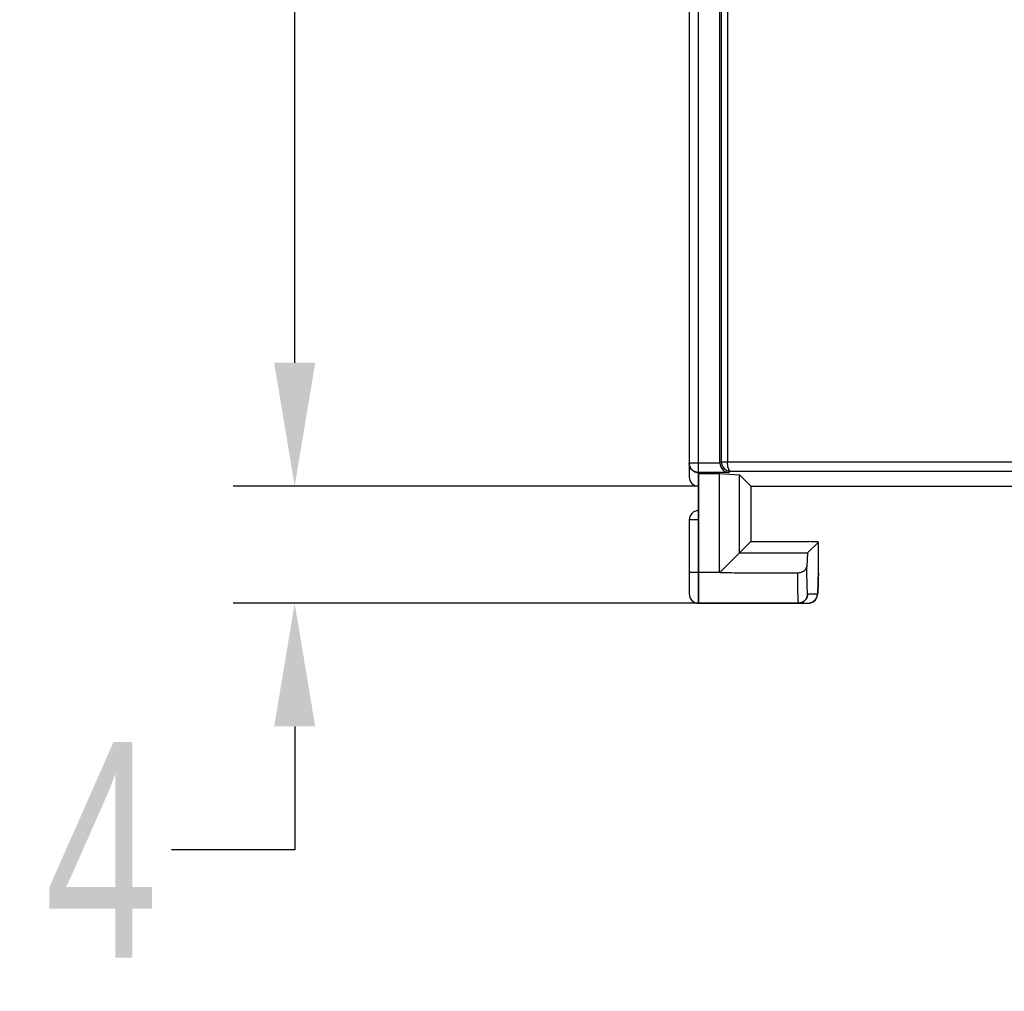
# Model space of a CAD drawing. Header units: millimetres. Extents: x 0 to 1706, y 0 to 575.
# Tile 11 of 32: x 1046 to 1078, y 281 to 313. Entities that reach past the tile are written whole.
import ezdxf

# ---------------------------------------------------------------- set-up
doc = ezdxf.new("R2010")
doc.units = ezdxf.units.MM
doc.header["$LTSCALE"] = 30.734
doc.header["$PDMODE"] = 3
doc.header["$PDSIZE"] = 2
doc.layers.get('0').update_dxf_attribs({"linetype": 'CONTINUOUS'})
doc.layers.get('Defpoints').update_dxf_attribs({"linetype": 'CONTINUOUS'})
doc.layers.add('03___PRT_ALL_CURVES', color=7, linetype='CONTINUOUS')
doc.layers.add('标注', color=2, linetype='CONTINUOUS')
doc.styles.get("Standard").update_dxf_attribs({"font": 'txt', "width": 0.707})
doc.dimstyles.get("Standard").update_dxf_attribs({"dimtxt": 7, "dimasz": 4, "dimexe": 2, "dimexo": 0, "dimtad": 0, "dimtih": 1, "dimtoh": 1, "dimdec": 1, "dimdsep": 46, "dimtxsty": 'Standard', "dimcen": 0.09, "dimclrt": 256, "dimadec": 0, "dimazin": 2, "dimtp": 0.01, "dimtm": 0.01, "dimtfac": 1, "dimtdec": 1, "dimtofl": 0, "dimtmove": 0, "dimatfit": 3, "dimfxl": 0, "dimtolj": 1, "dimarcsym": 0})

# ---------------------------------------------------------------- blocks, each defined once
blk = doc.blocks.new('*D89')
at = {"layer": 'Defpoints', "color": 0}
for p in [(1067.671, 467.688), (1054.569, 297.688), (1067.671, 297.688)]:
    blk.add_point(p, dxfattribs=at)
at = {"layer": '标注', "color": 0, "lineweight": -2}
for p, q in [((1067.671, 467.688), (1052.569, 467.688)), ((1054.569, 463.688), (1054.569, 387.263)), ((1054.569, 301.688), (1054.569, 379.013)), ((1067.671, 297.688), (1052.569, 297.688))]:
    blk.add_line(p, q, dxfattribs=at)
at = {"layer": '标注', "color": 0}
for points in [[(1055.236, 463.688), (1053.903, 463.688), (1054.569, 467.688)], [(1053.903, 301.688), (1055.236, 301.688), (1054.569, 297.688)]]:
    blk.add_solid(points, dxfattribs=at)
at = {"layer": '标注', "insert": (1054.569, 383.138), "char_height": 7, "attachment_point": 5}
blk.add_mtext('\\A1;170', dxfattribs=at)
blk = doc.blocks.new('*D91')
at = {"layer": 'Defpoints', "color": 0}
for p in [(1054.569, 297.688), (1067.671, 297.688), (1067.671, 293.888)]:
    blk.add_point(p, dxfattribs=at)
at = {"layer": '标注', "color": 0, "lineweight": -2}
for p, q in [((1054.569, 301.688), (1054.569, 305.688)), ((1067.671, 297.688), (1052.569, 297.688)), ((1067.671, 293.888), (1052.569, 293.888)), ((1054.569, 289.888), (1054.569, 285.888)), ((1054.569, 285.888), (1050.569, 285.888))]:
    blk.add_line(p, q, dxfattribs=at)
at = {"layer": '标注', "color": 0}
for points in [[(1053.903, 301.688), (1055.236, 301.688), (1054.569, 297.688)], [(1055.236, 289.888), (1053.903, 289.888), (1054.569, 293.888)]]:
    blk.add_solid(points, dxfattribs=at)
at = {"layer": '标注', "insert": (1048.295, 285.888), "char_height": 7, "attachment_point": 5}
blk.add_mtext('\\A1;\\A1;4', dxfattribs=at)

msp = doc.modelspace()

# ---------------------------------------------------------------- linework, layer by layer
at = {"linetype": 'Continuous'}
for p, q in [((1067.671, 293.888), (1067.671, 467.688)), ((1067.371, 467.388), (1067.371, 297.988)), ((1068.371, 298.429), (1068.371, 434.238)), ((1068.414, 434.238), (1068.414, 298.477)), ((1068.614, 434.238), (1068.614, 298.473)), ((1068.414, 298.477), (1068.371, 298.441)), ((1068.614, 298.473), (1089.898, 298.473)), ((1068.371, 298.429), (1067.371, 298.429)), ((1068.708, 298.173), (1068.656, 298.129)), ((1068.708, 298.173), (1089.801, 298.173)), ((1068.656, 298.129), (1067.671, 298.129)), ((1067.671, 298.098), (1068.361, 298.098)), ((1068.361, 298.098), (1069.005, 298.054)), ((1068.361, 294.888), (1068.361, 298.098)), ((1069.371, 297.688), (1069.005, 298.054)), ((1069.005, 295.521), (1069.005, 298.054)), ((1069.371, 297.688), (1069.369, 295.885)), ((1069.371, 297.688), (1094.471, 297.688)), ((1069.371, 297.688), (1069.371, 295.885)), ((1067.671, 296.588), (1067.371, 296.588)), ((1067.371, 296.588), (1067.371, 294.188)), ((1069.369, 295.885), (1068.364, 294.88)), ((1069.369, 295.885), (1071.266, 295.885)), ((1071.565, 295.871), (1071.215, 295.521)), ((1071.564, 294.863), (1071.565, 295.871)), ((1069.005, 295.521), (1071.215, 295.521)), ((1071.215, 295.521), (1071.185, 295.079)), ((1068.361, 294.888), (1067.371, 294.888)), ((1071.564, 294.863), (1071.564, 294.863)), ((1071.214, 294.188), (1071.533, 294.188)), ((1067.671, 293.888), (1071.234, 293.888))]:
    msp.add_line(p, q, dxfattribs=at)
for points in [[(1071.56, 294.535), (1071.562, 294.659), (1071.564, 294.793), (1071.564, 294.863)], [(1071.234, 293.888), (1071.367, 293.919), (1071.467, 293.998), (1071.519, 294.089), (1071.535, 294.151), (1071.543, 294.201), (1071.548, 294.259), (1071.553, 294.333)], [(1071.553, 294.333), (1071.557, 294.426), (1071.56, 294.535)]]:
    msp.add_lwpolyline(points, dxfattribs=at)
for centre, radius, start, end in [((1067.671, 298.429), 0.3, 180.0148, 187.5306), ((1067.672, 298.429), 0.3, 187.52, 194.9908), ((1067.672, 298.429), 0.301, 195.0384, 210.0002), ((1067.672, 298.43), 0.301, 232.5793, 240.0099), ((1067.672, 298.43), 0.301, 240.0418, 253.1758), ((1067.672, 298.431), 0.302, 253.2411, 269.9553), ((1067.671, 297.988), 0.3, 180, 270), ((1067.671, 296.588), 0.3, 90, 180), ((1067.671, 294.188), 0.3, 180, 270), ((1070.915, 294.187), 0.3, 270.0095, 0.045), ((1071.234, 294.187), 0.3, 270.0095, 0.045)]:
    msp.add_arc(centre, radius, start, end, dxfattribs=at)
msp.add_ellipse((1071.266, 295.872), major_axis=(0.3, 0), ratio=0.043754, start_param=-0.043727, end_param=1.570676, dxfattribs=at)
for points, knots in [([(1068.414, 298.477), (1068.414, 298.399), (1068.477, 298.241), (1068.634, 298.174), (1068.708, 298.173)], [0, 0, 0, 0, 0.510172, 1, 1, 1, 1]), ([(1068.414, 298.477), (1068.434, 298.475), (1068.501, 298.475), (1068.568, 298.473), (1068.614, 298.473)], [0, 0, 0, 0, 0.310714, 1, 1, 1, 1]), ([(1068.708, 298.173), (1068.694, 298.175), (1068.664, 298.205), (1068.626, 298.306), (1068.615, 298.402), (1068.614, 298.473)], [0, 0, 0, 0, 0.132011, 0.349835, 1, 1, 1, 1]), ([(1068.371, 298.441), (1068.371, 298.357), (1068.437, 298.197), (1068.589, 298.132), (1068.656, 298.129)], [0, 0, 0, 0, 0.559692, 1, 1, 1, 1]), ([(1070.884, 294.877), (1070.927, 294.877), (1071.007, 294.888), (1071.107, 294.934), (1071.169, 295.002), (1071.183, 295.055), (1071.185, 295.079)], [0, 0, 0, 0, 0.32438, 0.598522, 0.814818, 1, 1, 1, 1]), ([(1071.185, 295.079), (1071.184, 295.026), (1071.184, 294.919), (1071.184, 294.761), (1071.186, 294.61), (1071.19, 294.473), (1071.194, 294.358), (1071.199, 294.279), (1071.204, 294.232), (1071.207, 294.208), (1071.21, 294.196), (1071.213, 294.188), (1071.214, 294.188)], [0, 0, 0, 0, 0.178364, 0.358631, 0.531139, 0.686743, 0.817248, 0.915826, 0.95149, 0.977449, 0.993474, 1, 1, 1, 1]), ([(1068.364, 294.88), (1068.574, 294.88), (1068.994, 294.878), (1069.834, 294.876), (1070.464, 294.877), (1070.884, 294.877)], [0, 0, 0, 0, 0.249998, 0.499996, 1, 1, 1, 1]), ([(1070.884, 294.877), (1070.884, 294.813), (1070.885, 294.686), (1070.886, 294.502), (1070.889, 294.333), (1070.893, 294.186), (1070.897, 294.078), (1070.9, 294.007), (1070.903, 293.965), (1070.906, 293.933), (1070.908, 293.909), (1070.911, 293.897), (1070.913, 293.888), (1070.915, 293.888)], [0, 0, 0, 0, 0.195506, 0.383136, 0.555749, 0.706853, 0.830762, 0.881025, 0.922846, 0.955843, 0.979729, 0.99435, 1, 1, 1, 1]), ([(1071.557, 294.455), (1071.558, 294.486), (1071.562, 294.622), (1071.564, 294.758), (1071.564, 294.863)], [0, 0, 0, 0, 0.224954, 1, 1, 1, 1]), ([(1071.533, 294.188), (1071.535, 294.188), (1071.538, 294.196), (1071.541, 294.208), (1071.544, 294.231), (1071.548, 294.276), (1071.553, 294.352), (1071.556, 294.418), (1071.557, 294.455)], [0, 0, 0, 0, 0.020978, 0.072047, 0.154721, 0.268428, 0.582917, 1, 1, 1, 1])]:
    msp.add_open_spline(points, degree=3, knots=knots, dxfattribs=at)
msp.add_open_spline([(1067.489, 298.191), (1067.458, 298.215), (1067.431, 298.245), (1067.412, 298.279)], degree=3, dxfattribs=at)
at = {"layer": '03___PRT_ALL_CURVES', "linetype": 'Continuous'}
for p, q in [((1067.371, 467.388), (1067.371, 298.429)), ((1067.671, 298.129), (1067.671, 293.888)), ((1069.371, 297.688), (1069.369, 295.885)), ((1069.371, 297.688), (1094.471, 297.688)), ((1069.369, 295.885), (1071.266, 295.885)), ((1071.564, 294.863), (1071.565, 295.871)), ((1071.214, 294.188), (1071.533, 294.188)), ((1070.915, 293.888), (1067.671, 293.888))]:
    msp.add_line(p, q, dxfattribs=at)
msp.add_ellipse((1071.266, 295.872), major_axis=(0.3, 0), ratio=0.043754, start_param=0.360458, end_param=1.570676, dxfattribs=at)
for points, knots in [([(1067.382, 298.351), (1067.381, 298.353), (1067.381, 298.356), (1067.38, 298.36), (1067.379, 298.362), (1067.379, 298.364), (1067.378, 298.365), (1067.378, 298.368), (1067.377, 298.37), (1067.377, 298.373), (1067.376, 298.375), (1067.376, 298.376), (1067.376, 298.378), (1067.375, 298.38), (1067.375, 298.382), (1067.375, 298.384), (1067.374, 298.386), (1067.374, 298.388), (1067.374, 298.389), (1067.374, 298.39), (1067.374, 298.392), (1067.373, 298.394), (1067.373, 298.397), (1067.373, 298.399), (1067.373, 298.401), (1067.373, 298.403), (1067.372, 298.405), (1067.372, 298.407), (1067.372, 298.409), (1067.372, 298.411), (1067.372, 298.413), (1067.372, 298.415), (1067.372, 298.416), (1067.372, 298.419), (1067.372, 298.424), (1067.371, 298.427), (1067.371, 298.429)], [0, 0, 0, 0, 0.0625, 0.125, 0.15625, 0.171875, 0.1875, 0.21875, 0.25, 0.28125, 0.3125, 0.328125, 0.34375, 0.375, 0.40625, 0.4375, 0.46875, 0.484375, 0.5, 0.515625, 0.53125, 0.5625, 0.59375, 0.625, 0.65625, 0.671875, 0.6875, 0.71875, 0.75, 0.78125, 0.8125, 0.828125, 0.84375, 0.875, 0.9375, 1, 1, 1, 1]), ([(1067.412, 298.279), (1067.411, 298.28), (1067.409, 298.283), (1067.408, 298.286), (1067.406, 298.289), (1067.405, 298.29), (1067.405, 298.292), (1067.404, 298.294), (1067.403, 298.296), (1067.401, 298.298), (1067.401, 298.3), (1067.4, 298.302), (1067.399, 298.303), (1067.398, 298.305), (1067.397, 298.307), (1067.396, 298.309), (1067.396, 298.311), (1067.395, 298.312), (1067.395, 298.313), (1067.394, 298.315), (1067.393, 298.316), (1067.393, 298.318), (1067.392, 298.321), (1067.391, 298.323), (1067.39, 298.325), (1067.389, 298.327), (1067.389, 298.328), (1067.388, 298.33), (1067.388, 298.332), (1067.387, 298.334), (1067.386, 298.336), (1067.386, 298.338), (1067.385, 298.339), (1067.384, 298.342), (1067.383, 298.346), (1067.382, 298.35), (1067.382, 298.351)], [0, 0, 0, 0, 0.0625, 0.125, 0.15625, 0.171875, 0.1875, 0.21875, 0.25, 0.28125, 0.3125, 0.328125, 0.34375, 0.375, 0.40625, 0.4375, 0.46875, 0.484375, 0.5, 0.515625, 0.53125, 0.5625, 0.59375, 0.625, 0.65625, 0.671875, 0.6875, 0.71875, 0.75, 0.78125, 0.8125, 0.828125, 0.84375, 0.875, 0.9375, 1, 1, 1, 1]), ([(1067.459, 298.217), (1067.458, 298.218), (1067.456, 298.22), (1067.453, 298.223), (1067.452, 298.225), (1067.45, 298.226), (1067.449, 298.227), (1067.448, 298.229), (1067.446, 298.231), (1067.445, 298.233), (1067.443, 298.234), (1067.442, 298.236), (1067.441, 298.237), (1067.44, 298.238), (1067.438, 298.24), (1067.437, 298.242), (1067.436, 298.244), (1067.435, 298.245), (1067.434, 298.246), (1067.433, 298.247), (1067.432, 298.248), (1067.431, 298.25), (1067.429, 298.252), (1067.428, 298.254), (1067.427, 298.256), (1067.426, 298.257), (1067.425, 298.258), (1067.424, 298.26), (1067.422, 298.262), (1067.421, 298.264), (1067.42, 298.266), (1067.419, 298.267), (1067.418, 298.268), (1067.417, 298.271), (1067.414, 298.274), (1067.413, 298.277), (1067.412, 298.279)], [0, 0, 0, 0, 0.0625, 0.125, 0.15625, 0.171875, 0.1875, 0.21875, 0.25, 0.28125, 0.3125, 0.328125, 0.34375, 0.375, 0.40625, 0.4375, 0.46875, 0.484375, 0.5, 0.515625, 0.53125, 0.5625, 0.59375, 0.625, 0.65625, 0.671875, 0.6875, 0.71875, 0.75, 0.78125, 0.8125, 0.828125, 0.84375, 0.875, 0.9375, 1, 1, 1, 1]), ([(1067.522, 298.169), (1067.52, 298.17), (1067.518, 298.172), (1067.514, 298.174), (1067.512, 298.175), (1067.511, 298.176), (1067.509, 298.177), (1067.507, 298.178), (1067.505, 298.179), (1067.503, 298.181), (1067.501, 298.182), (1067.5, 298.183), (1067.499, 298.184), (1067.497, 298.185), (1067.495, 298.186), (1067.493, 298.188), (1067.492, 298.189), (1067.49, 298.19), (1067.489, 298.191), (1067.488, 298.191), (1067.487, 298.192), (1067.485, 298.194), (1067.483, 298.195), (1067.481, 298.197), (1067.48, 298.198), (1067.478, 298.199), (1067.477, 298.2), (1067.476, 298.202), (1067.474, 298.203), (1067.472, 298.205), (1067.471, 298.206), (1067.47, 298.207), (1067.468, 298.208), (1067.466, 298.21), (1067.463, 298.213), (1067.461, 298.216), (1067.459, 298.217)], [0, 0, 0, 0, 0.0625, 0.125, 0.15625, 0.171875, 0.1875, 0.21875, 0.25, 0.28125, 0.3125, 0.328125, 0.34375, 0.375, 0.40625, 0.4375, 0.46875, 0.484375, 0.5, 0.515625, 0.53125, 0.5625, 0.59375, 0.625, 0.65625, 0.671875, 0.6875, 0.71875, 0.75, 0.78125, 0.8125, 0.828125, 0.84375, 0.875, 0.9375, 1, 1, 1, 1]), ([(1067.584, 298.142), (1067.583, 298.143), (1067.581, 298.143), (1067.577, 298.144), (1067.575, 298.145), (1067.574, 298.145), (1067.573, 298.146), (1067.571, 298.147), (1067.568, 298.148), (1067.566, 298.149), (1067.563, 298.15), (1067.56, 298.151), (1067.558, 298.152), (1067.555, 298.153), (1067.553, 298.154), (1067.551, 298.154), (1067.548, 298.156), (1067.546, 298.157), (1067.543, 298.158), (1067.54, 298.159), (1067.537, 298.161), (1067.534, 298.163), (1067.531, 298.164), (1067.529, 298.165), (1067.526, 298.167), (1067.523, 298.168), (1067.522, 298.169)], [0, 0, 0, 0, 0.0625, 0.125, 0.15625, 0.171875, 0.1875, 0.21875, 0.25, 0.3125, 0.34375, 0.375, 0.4375, 0.46875, 0.5, 0.53125, 0.5625, 0.625, 0.65625, 0.6875, 0.75, 0.8125, 0.84375, 0.875, 0.9375, 1, 1, 1, 1]), ([(1067.671, 298.129), (1067.67, 298.129), (1067.666, 298.129), (1067.661, 298.129), (1067.658, 298.13), (1067.654, 298.13), (1067.649, 298.13), (1067.645, 298.13), (1067.641, 298.131), (1067.638, 298.131), (1067.634, 298.132), (1067.63, 298.132), (1067.628, 298.132), (1067.625, 298.133), (1067.621, 298.134), (1067.618, 298.134), (1067.614, 298.135), (1067.61, 298.136), (1067.606, 298.137), (1067.602, 298.137), (1067.599, 298.138), (1067.597, 298.138), (1067.594, 298.139), (1067.59, 298.141), (1067.586, 298.142), (1067.584, 298.142)], [0, 0, 0, 0, 0.0625, 0.125, 0.15625, 0.1875, 0.25, 0.3125, 0.34375, 0.375, 0.4375, 0.46875, 0.5, 0.53125, 0.5625, 0.625, 0.65625, 0.6875, 0.75, 0.8125, 0.828125, 0.84375, 0.875, 0.9375, 1, 1, 1, 1]), ([(1071.564, 294.863), (1071.564, 294.784), (1071.562, 294.637), (1071.559, 294.504), (1071.557, 294.444), (1071.557, 294.439)], [0, 0, 0, 0, 0.47619, 0.952381, 1, 1, 1, 1]), ([(1071.557, 294.439), (1071.555, 294.39), (1071.551, 294.301), (1071.543, 294.21), (1071.537, 294.188), (1071.533, 294.188)], [0, 0, 0, 0, 0.310345, 0.655172, 1, 1, 1, 1]), ([(1071.214, 294.188), (1071.214, 294.183), (1071.213, 294.176), (1071.212, 294.166), (1071.212, 294.159), (1071.211, 294.151), (1071.21, 294.145), (1071.21, 294.14), (1071.21, 294.137), (1071.209, 294.135), (1071.209, 294.133), (1071.209, 294.132), (1071.209, 294.13), (1071.209, 294.13), (1071.209, 294.129), (1071.209, 294.129), (1071.208, 294.128), (1071.208, 294.127), (1071.208, 294.126), (1071.207, 294.124), (1071.206, 294.122), (1071.206, 294.119), (1071.204, 294.114), (1071.202, 294.108), (1071.2, 294.101), (1071.198, 294.094), (1071.196, 294.089), (1071.195, 294.084), (1071.194, 294.081), (1071.193, 294.079), (1071.193, 294.077), (1071.192, 294.075), (1071.192, 294.074), (1071.192, 294.074), (1071.192, 294.073), (1071.192, 294.073), (1071.191, 294.072), (1071.191, 294.071), (1071.19, 294.07), (1071.189, 294.069), (1071.188, 294.066), (1071.187, 294.064), (1071.184, 294.059), (1071.182, 294.054), (1071.178, 294.048), (1071.175, 294.041), (1071.172, 294.036), (1071.17, 294.031), (1071.168, 294.029), (1071.167, 294.027), (1071.166, 294.025), (1071.165, 294.024), (1071.165, 294.023), (1071.165, 294.022), (1071.164, 294.022), (1071.164, 294.021), (1071.164, 294.021), (1071.163, 294.02), (1071.162, 294.019), (1071.161, 294.017), (1071.159, 294.015), (1071.157, 294.013), (1071.154, 294.009), (1071.15, 294.004), (1071.146, 293.999), (1071.141, 293.993), (1071.137, 293.988), (1071.134, 293.984), (1071.132, 293.982), (1071.13, 293.98), (1071.129, 293.978), (1071.128, 293.977), (1071.127, 293.976), (1071.127, 293.976), (1071.127, 293.976), (1071.126, 293.975), (1071.126, 293.975), (1071.125, 293.974), (1071.124, 293.973), (1071.122, 293.972), (1071.121, 293.971), (1071.118, 293.969), (1071.114, 293.965), (1071.11, 293.962), (1071.104, 293.957), (1071.098, 293.952), (1071.094, 293.948), (1071.09, 293.945), (1071.088, 293.943), (1071.086, 293.942), (1071.084, 293.941), (1071.083, 293.94), (1071.082, 293.939), (1071.082, 293.939), (1071.082, 293.938), (1071.081, 293.938), (1071.081, 293.938), (1071.08, 293.937), (1071.078, 293.937), (1071.077, 293.936), (1071.075, 293.935), (1071.072, 293.933), (1071.068, 293.931), (1071.062, 293.928), (1071.056, 293.925), (1071.049, 293.921), (1071.044, 293.918), (1071.04, 293.916), (1071.037, 293.914), (1071.035, 293.913), (1071.033, 293.912), (1071.032, 293.912), (1071.031, 293.911), (1071.03, 293.911), (1071.03, 293.911), (1071.029, 293.911), (1071.029, 293.91), (1071.028, 293.91), (1071.026, 293.91), (1071.025, 293.909), (1071.022, 293.908), (1071.019, 293.908), (1071.015, 293.906), (1071.009, 293.904), (1071.002, 293.902), (1070.995, 293.9), (1070.989, 293.898), (1070.984, 293.897), (1070.982, 293.896), (1070.979, 293.895), (1070.977, 293.895), (1070.976, 293.894), (1070.975, 293.894), (1070.974, 293.894), (1070.974, 293.894), (1070.974, 293.894), (1070.973, 293.893), (1070.972, 293.893), (1070.97, 293.893), (1070.968, 293.893), (1070.966, 293.893), (1070.963, 293.892), (1070.958, 293.892), (1070.952, 293.891), (1070.944, 293.891), (1070.937, 293.89), (1070.927, 293.889), (1070.92, 293.888), (1070.915, 293.888)], [0, 0, 0, 0, 0.03125, 0.046875, 0.0625, 0.078125, 0.09375, 0.101562, 0.109375, 0.113281, 0.117188, 0.121094, 0.123047, 0.124023, 0.125, 0.125977, 0.126953, 0.128906, 0.132812, 0.136719, 0.140625, 0.148438, 0.15625, 0.171875, 0.1875, 0.203125, 0.21875, 0.226562, 0.234375, 0.238281, 0.242188, 0.246094, 0.248047, 0.249023, 0.25, 0.250977, 0.251953, 0.253906, 0.257812, 0.261719, 0.265625, 0.273438, 0.28125, 0.296875, 0.3125, 0.328125, 0.34375, 0.351562, 0.359375, 0.363281, 0.367188, 0.371094, 0.373047, 0.374023, 0.375, 0.375977, 0.376953, 0.378906, 0.382812, 0.386719, 0.390625, 0.398438, 0.40625, 0.421875, 0.4375, 0.453125, 0.46875, 0.476562, 0.484375, 0.488281, 0.492188, 0.496094, 0.498047, 0.499023, 0.5, 0.500977, 0.501953, 0.503906, 0.507812, 0.511719, 0.515625, 0.523438, 0.53125, 0.546875, 0.5625, 0.578125, 0.59375, 0.601562, 0.609375, 0.613281, 0.617188, 0.621094, 0.623047, 0.624023, 0.625, 0.625977, 0.626953, 0.628906, 0.632812, 0.636719, 0.640625, 0.648438, 0.65625, 0.671875, 0.6875, 0.703125, 0.71875, 0.726562, 0.734375, 0.738281, 0.742188, 0.746094, 0.748047, 0.749023, 0.75, 0.750977, 0.751953, 0.753906, 0.757812, 0.761719, 0.765625, 0.773438, 0.78125, 0.796875, 0.8125, 0.828125, 0.84375, 0.851562, 0.859375, 0.863281, 0.867188, 0.871094, 0.873047, 0.874023, 0.875, 0.875977, 0.876953, 0.878906, 0.882812, 0.886719, 0.890625, 0.898438, 0.90625, 0.921875, 0.9375, 0.953125, 0.96875, 1, 1, 1, 1])]:
    msp.add_open_spline(points, degree=3, knots=knots, dxfattribs=at)

# ---------------------------------------------------------------- dimensions: what is measured, and where the dimension line sits
at = {"layer": '标注'}
dim = msp.add_linear_dim(base=(1054.569, 297.688), p1=(1067.671, 467.688), p2=(1067.671, 297.688), angle=90, dimstyle='Standard', override={"dimtxsty": 'Standard'}, dxfattribs=at)
dim.commit()
dim.dimension.update_dxf_attribs({"geometry": '*D89', "text_midpoint": (1054.569, 383.138), "dimtype": 160})
dim = msp.add_linear_dim(base=(1054.569, 297.688), p1=(1067.671, 293.888), p2=(1067.671, 297.688), angle=90, text='\\A1;4', dimstyle='Standard', override={"dimtxsty": 'Standard'}, dxfattribs=at)
dim.commit()
dim.dimension.update_dxf_attribs({"geometry": '*D91', "text_midpoint": (1048.295, 285.888), "dimtype": 160})

doc.saveas('drawing.dxf')
